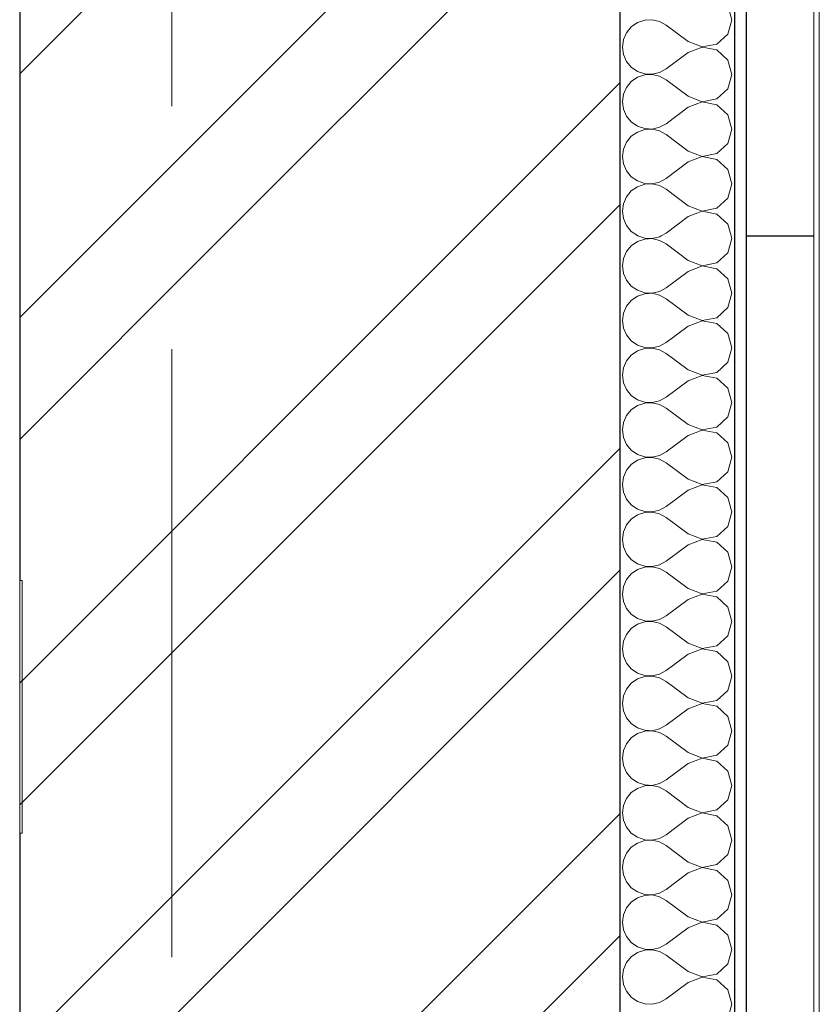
# Model space of a CAD drawing. Header units: millimetres. Extents: x -15683 to 202647, y -7448 to 20513.
# Tile 70 of 114: x 166055 to 166751, y 4201 to 5058. Entities that reach past the tile are written whole.
import ezdxf
from ezdxf.enums import TextEntityAlignment as Align

# ---------------------------------------------------------------- set-up
doc = ezdxf.new("R2010")
doc.units = ezdxf.units.MM
doc.header["$MEASUREMENT"] = 0
doc.set_wipeout_variables(frame=1)
doc.linetypes.add('Wipeout_Contour', pattern=[1000, 0, -1000])
doc.linetypes.add('Штрих-Штриховая', pattern=[1093.611073, 529.166651, -211.666656, 141.111112, -211.666656])
for name, color, linetype in [('Конструктив - Перекрытия', 7, 'Continuous'), ('Конструктив - Стены Несущие', 7, 'Continuous'), ('Новый_1 ВОДОСТОК', 7, 'Continuous'), ('Новый_Конструктив - Стены Несущие', 7, 'Continuous'), ('Элемент Модели - Оси', 7, 'Continuous')]:
    doc.layers.add(name, color=color, linetype=linetype)
for name, color, linetype, lineweight in [('Конструктив - Перекрытия_Ном._пера__120', 7, 'Continuous', 5), ('Конструктив - Стены Несущие_Ном._пера__101', 253, 'Continuous', 5), ('Конструктив - Стены Несущие_Ном._пера__21', 7, 'Continuous', 30), ('Новый_1 ВОДОСТОК_Ном._пера__120', 7, 'Continuous', 5), ('Новый_Конструктив - Стены Несущие_Ном._пера__21', 7, 'Continuous', 30), ('Элемент Модели - Оси_Ном._пера__1', 7, 'Continuous', 15), ('Элемент Модели - Оси_Ном._пера__120', 7, 'Continuous', 5)]:
    doc.layers.add(name, color=color, linetype=linetype, lineweight=lineweight)
doc.styles.add('СГЕНЕРИР_СТИЛЬ_1', font='arial.ttf')
pattern_1 = [(45, (140863.2, -2680.33), (-159.099, 159.099), []), (45, (140810.16, -2627.3), (-159.099, 159.099), [])]
pattern_2 = [(45, (140863.19, -2330.33), (-111.3693, 111.3693), [0, -105, 0, -157.5]), (110, (141213.19, -2330.33), (148.0016, 53.8682), [0, -77, 0, -133])]

# ---------------------------------------------------------------- blocks, each defined once
blk = doc.blocks.new('*X249', base_point=(140863.19, -2680.33))
at = {"layer": 'Конструктив - Стены Несущие_Ном._пера__101', "color": 253, "linetype": 'Continuous', "lineweight": 5}
for p, q in [((166593.41, 4869.67), (166599.24, 4867.7)), ((166612.2, 4868.87), (166613.65, 4869.67)), ((166675.1, 4867.28), (166674.42, 4869.67)), ((166587.61, 4861.05), (166583.41, 4855.99)), ((166593.02, 4864.77), (166587.61, 4861.05)), ((166599.24, 4866.87), (166593.02, 4864.77)), ((166599.24, 4867.7), (166605.81, 4867.38)), ((166605.81, 4867.19), (166599.24, 4866.87)), ((166605.81, 4867.38), (166612.2, 4868.87)), ((166612.2, 4865.7), (166605.81, 4867.19)), ((166617.95, 4862.52), (166612.2, 4865.7)), ((166637, 4848.24), (166617.95, 4862.52)), ((166671.54, 4854.77), (166675.1, 4867.28)), ((166583.41, 4855.99), (166580.76, 4849.98)), ((166661.93, 4845.99), (166671.54, 4854.77)), ((166580.76, 4849.98), (166579.86, 4843.48)), ((166579.86, 4843.48), (166580.76, 4836.97)), ((166637, 4848.24), (166649.15, 4843.57)), ((166649.15, 4843.57), (166661.93, 4845.99)), ((166580.76, 4836.97), (166583.41, 4830.96)), ((166637, 4838.71), (166617.95, 4824.43)), ((166649.15, 4843.38), (166637, 4838.71)), ((166661.93, 4840.96), (166649.15, 4843.38)), ((166671.54, 4832.18), (166661.93, 4840.96)), ((166583.41, 4830.96), (166587.61, 4825.9)), ((166675.1, 4819.67), (166671.54, 4832.18)), ((166587.61, 4825.9), (166593.02, 4822.18)), ((166593.02, 4822.18), (166599.24, 4820.08)), ((166599.24, 4819.25), (166593.02, 4817.15)), ((166599.24, 4820.08), (166605.81, 4819.76)), ((166605.81, 4819.57), (166599.24, 4819.25)), ((166605.81, 4819.76), (166612.2, 4821.25)), ((166612.2, 4818.08), (166605.81, 4819.57)), ((166612.2, 4821.25), (166617.95, 4824.43)), ((166617.95, 4814.9), (166612.2, 4818.08)), ((166671.54, 4807.15), (166675.1, 4819.67)), ((166587.61, 4813.43), (166583.41, 4808.37)), ((166593.02, 4817.15), (166587.61, 4813.43)), ((166637, 4800.62), (166617.95, 4814.9)), ((166580.76, 4802.36), (166579.86, 4795.86)), ((166583.41, 4808.37), (166580.76, 4802.36)), ((166637, 4800.62), (166649.15, 4795.95)), ((166661.93, 4798.37), (166671.54, 4807.15)), ((166579.86, 4795.86), (166580.76, 4789.35)), ((166649.15, 4795.76), (166637, 4791.09)), ((166649.15, 4795.95), (166661.93, 4798.37)), ((166661.93, 4793.34), (166649.15, 4795.76)), ((166671.54, 4784.56), (166661.93, 4793.34)), ((166580.76, 4789.35), (166583.41, 4783.34)), ((166637, 4791.09), (166617.95, 4776.81)), ((166675.1, 4772.05), (166671.54, 4784.56)), ((166583.41, 4783.34), (166587.61, 4778.28)), ((166587.61, 4778.28), (166593.02, 4774.56)), ((166612.2, 4773.63), (166617.95, 4776.81)), ((166593.02, 4769.53), (166587.61, 4765.81)), ((166593.02, 4774.56), (166599.24, 4772.46)), ((166599.24, 4771.63), (166593.02, 4769.53)), ((166599.24, 4772.46), (166605.81, 4772.14)), ((166605.81, 4771.95), (166599.24, 4771.63)), ((166605.81, 4772.14), (166612.2, 4773.63)), ((166612.2, 4770.46), (166605.81, 4771.95)), ((166617.95, 4767.28), (166612.2, 4770.46)), ((166637, 4753), (166617.95, 4767.28)), ((166671.54, 4759.53), (166675.1, 4772.05)), ((166583.41, 4760.75), (166580.76, 4754.74)), ((166587.61, 4765.81), (166583.41, 4760.75)), ((166661.93, 4750.75), (166671.54, 4759.53)), ((166580.76, 4754.74), (166579.86, 4748.24)), ((166637, 4753), (166649.15, 4748.33)), ((166649.15, 4748.33), (166661.93, 4750.75)), ((166579.86, 4748.24), (166580.76, 4741.73)), ((166580.76, 4741.73), (166583.41, 4735.72)), ((166637, 4743.48), (166617.95, 4729.19)), ((166649.15, 4748.14), (166637, 4743.48)), ((166661.93, 4745.72), (166649.15, 4748.14)), ((166671.54, 4736.94), (166661.93, 4745.72)), ((166583.41, 4735.72), (166587.61, 4730.66)), ((166675.1, 4724.43), (166671.54, 4736.94)), ((166587.61, 4730.66), (166593.02, 4726.94)), ((166593.02, 4726.94), (166599.24, 4724.84)), ((166599.24, 4724.01), (166593.02, 4721.91)), ((166599.24, 4724.84), (166605.81, 4724.52)), ((166605.81, 4724.33), (166599.24, 4724.01)), ((166605.81, 4724.52), (166612.2, 4726.01)), ((166612.2, 4722.84), (166605.81, 4724.33)), ((166612.2, 4726.01), (166617.95, 4729.19)), ((166671.54, 4711.91), (166675.1, 4724.43)), ((166587.61, 4718.19), (166583.41, 4713.14)), ((166593.02, 4721.91), (166587.61, 4718.19)), ((166617.95, 4719.67), (166612.2, 4722.84)), ((166637, 4705.38), (166617.95, 4719.67)), ((166580.76, 4707.12), (166579.86, 4700.62)), ((166583.41, 4713.14), (166580.76, 4707.12)), ((166661.93, 4703.13), (166671.54, 4711.91)), ((166579.86, 4700.62), (166580.76, 4694.11)), ((166637, 4705.38), (166649.15, 4700.71)), ((166649.15, 4700.52), (166637, 4695.86)), ((166649.15, 4700.71), (166661.93, 4703.13)), ((166661.93, 4698.1), (166649.15, 4700.52)), ((166671.54, 4689.33), (166661.93, 4698.1)), ((166580.76, 4694.11), (166583.41, 4688.1)), ((166637, 4695.86), (166617.95, 4681.57)), ((166675.1, 4676.81), (166671.54, 4689.33)), ((166583.41, 4688.1), (166587.61, 4683.04)), ((166587.61, 4683.04), (166593.02, 4679.32)), ((166612.2, 4678.39), (166617.95, 4681.57)), ((166593.02, 4674.29), (166587.61, 4670.57)), ((166593.02, 4679.32), (166599.24, 4677.22)), ((166599.24, 4676.39), (166593.02, 4674.29)), ((166599.24, 4677.22), (166605.81, 4676.9)), ((166605.81, 4676.71), (166599.24, 4676.39)), ((166605.81, 4676.9), (166612.2, 4678.39)), ((166612.2, 4675.23), (166605.81, 4676.71)), ((166617.95, 4672.05), (166612.2, 4675.23)), ((166637, 4657.76), (166617.95, 4672.05)), ((166671.54, 4664.29), (166675.1, 4676.81)), ((166583.41, 4665.52), (166580.76, 4659.51)), ((166587.61, 4670.57), (166583.41, 4665.52)), ((166661.93, 4655.51), (166671.54, 4664.29)), ((166580.76, 4659.51), (166579.86, 4653)), ((166637, 4657.76), (166649.15, 4653.1)), ((166649.15, 4653.1), (166661.93, 4655.51)), ((166579.86, 4653), (166580.76, 4646.49)), ((166580.76, 4646.49), (166583.41, 4640.48)), ((166637, 4648.24), (166617.95, 4633.95)), ((166649.15, 4652.9), (166637, 4648.24)), ((166661.93, 4650.49), (166649.15, 4652.9)), ((166671.54, 4641.71), (166661.93, 4650.49)), ((166583.41, 4640.48), (166587.61, 4635.42)), ((166675.1, 4629.19), (166671.54, 4641.71)), ((166587.61, 4635.42), (166593.02, 4631.7)), ((166593.02, 4631.7), (166599.24, 4629.6)), ((166599.24, 4629.6), (166605.81, 4629.29)), ((166605.81, 4629.09), (166599.24, 4628.77)), ((166605.81, 4629.29), (166612.2, 4630.77)), ((166612.2, 4627.61), (166605.81, 4629.09)), ((166612.2, 4630.77), (166617.95, 4633.95)), ((166671.54, 4616.67), (166675.1, 4629.19)), ((166587.61, 4622.96), (166583.41, 4617.9)), ((166593.02, 4626.68), (166587.61, 4622.96)), ((166599.24, 4628.77), (166593.02, 4626.68)), ((166617.95, 4624.43), (166612.2, 4627.61)), ((166637, 4610.14), (166617.95, 4624.43)), ((166583.41, 4617.9), (166580.76, 4611.89)), ((166661.93, 4607.89), (166671.54, 4616.67)), ((166580.76, 4611.89), (166579.86, 4605.38)), ((166579.86, 4605.38), (166580.76, 4598.87)), ((166637, 4610.14), (166649.15, 4605.48)), ((166649.15, 4605.28), (166637, 4600.62)), ((166649.15, 4605.48), (166661.93, 4607.89)), ((166661.93, 4602.87), (166649.15, 4605.28)), ((166580.76, 4598.87), (166583.41, 4592.86)), ((166637, 4600.62), (166617.95, 4586.33)), ((166671.54, 4594.09), (166661.93, 4602.87)), ((166583.41, 4592.86), (166587.61, 4587.8)), ((166587.61, 4587.8), (166593.02, 4584.08)), ((166612.2, 4583.15), (166617.95, 4586.33)), ((166675.1, 4581.57), (166671.54, 4594.09)), ((166593.02, 4579.06), (166587.61, 4575.34)), ((166593.02, 4584.08), (166599.24, 4581.98)), ((166599.24, 4581.16), (166593.02, 4579.06)), ((166599.24, 4581.98), (166605.81, 4581.67)), ((166605.81, 4581.47), (166599.24, 4581.16)), ((166605.81, 4581.67), (166612.2, 4583.15)), ((166612.2, 4579.99), (166605.81, 4581.47)), ((166617.95, 4576.81), (166612.2, 4579.99)), ((166671.54, 4569.05), (166675.1, 4581.57)), ((166583.41, 4570.28), (166580.76, 4564.27)), ((166587.61, 4575.34), (166583.41, 4570.28)), ((166637, 4562.52), (166617.95, 4576.81)), ((166580.76, 4564.27), (166579.86, 4557.76)), ((166637, 4562.52), (166649.15, 4557.86)), ((166661.93, 4560.27), (166671.54, 4569.05)), ((166579.86, 4557.76), (166580.76, 4551.25)), ((166637, 4553), (166617.95, 4538.71)), ((166649.15, 4557.66), (166637, 4553)), ((166649.15, 4557.86), (166661.93, 4560.27)), ((166661.93, 4555.25), (166649.15, 4557.66)), ((166671.54, 4546.47), (166661.93, 4555.25)), ((166580.76, 4551.25), (166583.41, 4545.24)), ((166583.41, 4545.24), (166587.61, 4540.19)), ((166675.1, 4533.95), (166671.54, 4546.47)), ((166587.61, 4540.19), (166593.02, 4536.46)), ((166593.02, 4536.46), (166599.24, 4534.37)), ((166605.81, 4534.05), (166612.2, 4535.53)), ((166612.2, 4535.53), (166617.95, 4538.71)), ((166587.61, 4527.72), (166583.41, 4522.66)), ((166593.02, 4531.44), (166587.61, 4527.72)), ((166599.24, 4533.54), (166593.02, 4531.44)), ((166599.24, 4534.37), (166605.81, 4534.05)), ((166605.81, 4533.86), (166599.24, 4533.54)), ((166612.2, 4532.37), (166605.81, 4533.86)), ((166617.95, 4529.19), (166612.2, 4532.37)), ((166637, 4514.9), (166617.95, 4529.19)), ((166671.54, 4521.43), (166675.1, 4533.95)), ((166583.41, 4522.66), (166580.76, 4516.65)), ((166661.93, 4512.66), (166671.54, 4521.43)), ((166580.76, 4516.65), (166579.86, 4510.14)), ((166579.86, 4510.14), (166580.76, 4503.64)), ((166637, 4514.9), (166649.15, 4510.24)), ((166649.15, 4510.05), (166637, 4505.38)), ((166649.15, 4510.24), (166661.93, 4512.66)), ((166661.93, 4507.63), (166649.15, 4510.05)), ((166580.76, 4503.64), (166583.41, 4497.62)), ((166637, 4505.38), (166617.95, 4491.09)), ((166671.54, 4498.85), (166661.93, 4507.63)), ((166583.41, 4497.62), (166587.61, 4492.57)), ((166587.61, 4492.57), (166593.02, 4488.85)), ((166675.1, 4486.33), (166671.54, 4498.85)), ((166593.02, 4483.82), (166587.61, 4480.1)), ((166593.02, 4488.85), (166599.24, 4486.75)), ((166599.24, 4485.92), (166593.02, 4483.82)), ((166599.24, 4486.75), (166605.81, 4486.43)), ((166605.81, 4486.24), (166599.24, 4485.92)), ((166605.81, 4486.43), (166612.2, 4487.92)), ((166612.2, 4484.75), (166605.81, 4486.24)), ((166612.2, 4487.92), (166617.95, 4491.09)), ((166617.95, 4481.57), (166612.2, 4484.75)), ((166671.54, 4473.81), (166675.1, 4486.33)), ((166583.41, 4475.04), (166580.76, 4469.03)), ((166587.61, 4480.1), (166583.41, 4475.04)), ((166637, 4467.28), (166617.95, 4481.57)), ((166580.76, 4469.03), (166579.86, 4462.52)), ((166637, 4467.28), (166649.15, 4462.62)), ((166661.93, 4465.04), (166671.54, 4473.81)), ((166579.86, 4462.52), (166580.76, 4456.02)), ((166637, 4457.76), (166617.95, 4443.48)), ((166649.15, 4462.43), (166637, 4457.76)), ((166649.15, 4462.62), (166661.93, 4465.04)), ((166661.93, 4460.01), (166649.15, 4462.43)), ((166671.54, 4451.23), (166661.93, 4460.01)), ((166580.76, 4456.02), (166583.41, 4450.01)), ((166583.41, 4450.01), (166587.61, 4444.95)), ((166675.1, 4438.71), (166671.54, 4451.23)), ((166587.61, 4444.95), (166593.02, 4441.23)), ((166593.02, 4441.23), (166599.24, 4439.13)), ((166612.2, 4440.3), (166617.95, 4443.48)), ((166587.61, 4432.48), (166583.41, 4427.42)), ((166593.02, 4436.2), (166587.61, 4432.48)), ((166599.24, 4438.3), (166593.02, 4436.2)), ((166599.24, 4439.13), (166605.81, 4438.81)), ((166605.81, 4438.62), (166599.24, 4438.3)), ((166605.81, 4438.81), (166612.2, 4440.3)), ((166612.2, 4437.13), (166605.81, 4438.62)), ((166617.95, 4433.95), (166612.2, 4437.13)), ((166637, 4419.67), (166617.95, 4433.95)), ((166671.54, 4426.2), (166675.1, 4438.71)), ((166583.41, 4427.42), (166580.76, 4421.41)), ((166661.93, 4417.42), (166671.54, 4426.2)), ((166580.76, 4421.41), (166579.86, 4414.9)), ((166579.86, 4414.9), (166580.76, 4408.4)), ((166637, 4419.67), (166649.15, 4415)), ((166649.15, 4414.81), (166637, 4410.14)), ((166649.15, 4415), (166661.93, 4417.42)), ((166661.93, 4412.39), (166649.15, 4414.81)), ((166580.76, 4408.4), (166583.41, 4402.39)), ((166637, 4410.14), (166617.95, 4395.86)), ((166671.54, 4403.61), (166661.93, 4412.39)), ((166583.41, 4402.39), (166587.61, 4397.33)), ((166675.1, 4391.09), (166671.54, 4403.61)), ((166587.61, 4397.33), (166593.02, 4393.61)), ((166593.02, 4393.61), (166599.24, 4391.51)), ((166599.24, 4390.68), (166593.02, 4388.58)), ((166599.24, 4391.51), (166605.81, 4391.19)), ((166605.81, 4391), (166599.24, 4390.68)), ((166605.81, 4391.19), (166612.2, 4392.68)), ((166612.2, 4389.51), (166605.81, 4391)), ((166612.2, 4392.68), (166617.95, 4395.86)), ((166617.95, 4386.33), (166612.2, 4389.51)), ((166671.54, 4378.58), (166675.1, 4391.09)), ((166587.61, 4384.86), (166583.41, 4379.8)), ((166593.02, 4388.58), (166587.61, 4384.86)), ((166637, 4372.05), (166617.95, 4386.33)), ((166580.76, 4373.79), (166579.86, 4367.28)), ((166583.41, 4379.8), (166580.76, 4373.79)), ((166637, 4372.05), (166649.15, 4367.38)), ((166661.93, 4369.8), (166671.54, 4378.58)), ((166579.86, 4367.28), (166580.76, 4360.78)), ((166649.15, 4367.19), (166637, 4362.52)), ((166649.15, 4367.38), (166661.93, 4369.8)), ((166661.93, 4364.77), (166649.15, 4367.19)), ((166671.54, 4355.99), (166661.93, 4364.77)), ((166580.76, 4360.78), (166583.41, 4354.77)), ((166637, 4362.52), (166617.95, 4348.24)), ((166675.1, 4343.48), (166671.54, 4355.99)), ((166583.41, 4354.77), (166587.61, 4349.71)), ((166587.61, 4349.71), (166593.02, 4345.99)), ((166612.2, 4345.06), (166617.95, 4348.24)), ((166593.02, 4340.96), (166587.61, 4337.24)), ((166593.02, 4345.99), (166599.24, 4343.89)), ((166599.24, 4343.06), (166593.02, 4340.96)), ((166599.24, 4343.89), (166605.81, 4343.57)), ((166605.81, 4343.38), (166599.24, 4343.06)), ((166605.81, 4343.57), (166612.2, 4345.06)), ((166612.2, 4341.89), (166605.81, 4343.38)), ((166617.95, 4338.71), (166612.2, 4341.89)), ((166637, 4324.43), (166617.95, 4338.71)), ((166671.54, 4330.96), (166675.1, 4343.48)), ((166583.41, 4332.18), (166580.76, 4326.17)), ((166587.61, 4337.24), (166583.41, 4332.18)), ((166661.93, 4322.18), (166671.54, 4330.96)), ((166580.76, 4326.17), (166579.86, 4319.67)), ((166637, 4324.43), (166649.15, 4319.76)), ((166649.15, 4319.76), (166661.93, 4322.18)), ((166579.86, 4319.67), (166580.76, 4313.16)), ((166580.76, 4313.16), (166583.41, 4307.15)), ((166637, 4314.9), (166617.95, 4300.62)), ((166649.15, 4319.57), (166637, 4314.9)), ((166661.93, 4317.15), (166649.15, 4319.57)), ((166671.54, 4308.37), (166661.93, 4317.15)), ((166583.41, 4307.15), (166587.61, 4302.09)), ((166675.1, 4295.86), (166671.54, 4308.37)), ((166587.61, 4302.09), (166593.02, 4298.37)), ((166593.02, 4298.37), (166599.24, 4296.27)), ((166599.24, 4295.44), (166593.02, 4293.34)), ((166599.24, 4296.27), (166605.81, 4295.95)), ((166605.81, 4295.76), (166599.24, 4295.44)), ((166605.81, 4295.95), (166612.2, 4297.44)), ((166612.2, 4294.27), (166605.81, 4295.76)), ((166612.2, 4297.44), (166617.95, 4300.62)), ((166671.54, 4283.34), (166675.1, 4295.86)), ((166587.61, 4289.62), (166583.41, 4284.56)), ((166593.02, 4293.34), (166587.61, 4289.62)), ((166617.95, 4291.09), (166612.2, 4294.27)), ((166637, 4276.81), (166617.95, 4291.09)), ((166580.76, 4278.55), (166579.86, 4272.05)), ((166583.41, 4284.56), (166580.76, 4278.55)), ((166661.93, 4274.56), (166671.54, 4283.34)), ((166579.86, 4272.05), (166580.76, 4265.54)), ((166637, 4276.81), (166649.15, 4272.14)), ((166649.15, 4271.95), (166637, 4267.28)), ((166649.15, 4272.14), (166661.93, 4274.56)), ((166661.93, 4269.53), (166649.15, 4271.95)), ((166671.54, 4260.75), (166661.93, 4269.53)), ((166580.76, 4265.54), (166583.41, 4259.53)), ((166637, 4267.28), (166617.95, 4253)), ((166675.1, 4248.24), (166671.54, 4260.75)), ((166583.41, 4259.53), (166587.61, 4254.47)), ((166587.61, 4254.47), (166593.02, 4250.75)), ((166612.2, 4249.82), (166617.95, 4253)), ((166593.02, 4245.72), (166587.61, 4242)), ((166593.02, 4250.75), (166599.24, 4248.65)), ((166599.24, 4247.82), (166593.02, 4245.72)), ((166599.24, 4248.65), (166605.81, 4248.33)), ((166605.81, 4248.14), (166599.24, 4247.82)), ((166605.81, 4248.33), (166612.2, 4249.82)), ((166612.2, 4246.65), (166605.81, 4248.14)), ((166617.95, 4243.48), (166612.2, 4246.65)), ((166637, 4229.19), (166617.95, 4243.48)), ((166671.54, 4235.72), (166675.1, 4248.24)), ((166583.41, 4236.94), (166580.76, 4230.93)), ((166587.61, 4242), (166583.41, 4236.94)), ((166661.93, 4226.94), (166671.54, 4235.72)), ((166580.76, 4230.93), (166579.86, 4224.43)), ((166637, 4229.19), (166649.15, 4224.52)), ((166649.15, 4224.52), (166661.93, 4226.94)), ((166579.86, 4224.43), (166580.76, 4217.92)), ((166580.76, 4217.92), (166583.41, 4211.91)), ((166637, 4219.67), (166617.95, 4205.38)), ((166649.15, 4224.33), (166637, 4219.67)), ((166661.93, 4221.91), (166649.15, 4224.33)), ((166671.54, 4213.14), (166661.93, 4221.91)), ((166583.41, 4211.91), (166587.61, 4206.85)), ((166675.1, 4200.62), (166671.54, 4213.14)), ((166587.61, 4206.85), (166593.02, 4203.13)), ((166593.02, 4203.13), (166599.24, 4201.03)), ((166599.24, 4201.03), (166605.81, 4200.71)), ((166605.81, 4200.71), (166612.2, 4202.2)), ((166612.2, 4202.2), (166617.95, 4205.38)), ((166671.54, 4188.1), (166675.1, 4200.62))]:
    blk.add_line(p, q, dxfattribs=at)
blk = doc.blocks.new('Элемент Разреза_201_3', base_point=(140863.19, -2680.33))
at = {"color": 254, "linetype": 'Wipeout_Contour', "lineweight": 0, "ltscale": 665415.786115}
blk.add_wipeout([(166055.03, 4869.67), (166055.03, 1169.67), (166577.48, 1169.67), (166577.48, 4869.67)], dxfattribs=at).dxf.layer = 'Конструктив - Стены Несущие'
at = {"color": 254, "linetype": 'Wipeout_Contour', "lineweight": 0, "ltscale": 666880.354792}
blk.add_wipeout([(166677.48, 1169.67), (166687.48, 1169.67), (166687.48, 4869.67), (166677.48, 4869.67)], dxfattribs=at).dxf.layer = 'Конструктив - Стены Несущие'
at = {"layer": 'Конструктив - Стены Несущие_Ном._пера__101', "linetype": 'Continuous', "lineweight": 5}
h = blk.add_hatch(dxfattribs=at)
h.set_pattern_fill('КИРПИЧ_01_0003', color=253, style=0, pattern_type=2)
h.set_pattern_definition(pattern_1)
h.paths.add_polyline_path([(166055.03, 4869.67), (166055.03, 1169.67), (166577.48, 1169.67), (166577.48, 4869.67)])
h = blk.add_hatch(dxfattribs=at)
h.set_pattern_fill('ШТУКАТУРКА__ГИПС_01_0003', color=253, style=0, pattern_type=2)
h.set_pattern_definition(pattern_2)
h.paths.add_polyline_path([(166677.48, 1169.67), (166687.48, 1169.67), (166687.48, 4869.67), (166677.48, 4869.67)])
at = {"layer": 'Конструктив - Стены Несущие_Ном._пера__21', "color": 7, "linetype": 'Continuous', "lineweight": 30}
blk.add_line((166687.48, 4869.67), (166687.48, 1169.67), dxfattribs=at)
at = {"color": 254, "linetype": 'Wipeout_Contour', "lineweight": 0, "ltscale": 666660.404488}
blk.add_wipeout([(166577.48, 4869.67), (166577.48, 1169.67), (166677.48, 1169.67), (166677.48, 4869.67)], dxfattribs=at).dxf.layer = 'Конструктив - Стены Несущие'
at = {"color": 254, "linetype": 'Wipeout_Contour', "lineweight": 0, "ltscale": 664464.143596}
blk.add_wipeout([(166057.22, 4569.67), (166055.03, 4569.67), (166055.03, 4349.67), (166057.22, 4349.67)], dxfattribs=at).dxf.layer = 'Конструктив - Стены Несущие'
at = {"layer": 'Конструктив - Стены Несущие_Ном._пера__101', "linetype": 'Continuous', "lineweight": 5}
h = blk.add_hatch(dxfattribs=at)
h.set_pattern_fill('КИРПИЧ_01_0003', color=253, style=0, pattern_type=2)
h.set_pattern_definition(pattern_1)
h.paths.add_polyline_path([(166057.22, 4569.67), (166055.03, 4569.67), (166055.03, 4349.67), (166057.22, 4349.67)])
at = {"layer": 'Конструктив - Стены Несущие_Ном._пера__21', "color": 7, "linetype": 'Continuous', "lineweight": 30}
for p, q in [((166055.03, 4869.67), (166055.03, 4569.67)), ((166577.48, 4869.67), (166577.48, 1169.67)), ((166677.48, 4869.67), (166677.48, 1169.67)), ((166055.03, 4349.67), (166055.03, 1169.67))]:
    blk.add_line(p, q, dxfattribs=at)
at = {"layer": 'Конструктив - Стены Несущие', "lineweight": 0}
blk.add_blockref('*X249', (140863.19, -2680.33), dxfattribs=at)
blk = doc.blocks.new('*X253', base_point=(140863.19, -2680.33))
at = {"layer": 'Конструктив - Стены Несущие_Ном._пера__101', "color": 253, "linetype": 'Continuous', "lineweight": 5}
for p, q in [((166675.1, 5057.76), (166671.54, 5070.28)), ((166671.54, 5045.24), (166675.1, 5057.76)), ((166587.61, 5051.53), (166583.41, 5046.47)), ((166593.02, 5055.25), (166587.61, 5051.53)), ((166599.24, 5057.35), (166593.02, 5055.25)), ((166605.81, 5057.66), (166599.24, 5057.35)), ((166612.2, 5056.18), (166605.81, 5057.66)), ((166617.95, 5053), (166612.2, 5056.18)), ((166637, 5038.71), (166617.95, 5053)), ((166583.41, 5046.47), (166580.76, 5040.46)), ((166661.93, 5036.46), (166671.54, 5045.24)), ((166580.76, 5040.46), (166579.86, 5033.95)), ((166579.86, 5033.95), (166580.76, 5027.44)), ((166637, 5038.71), (166649.15, 5034.05)), ((166649.15, 5033.86), (166637, 5029.19)), ((166649.15, 5034.05), (166661.93, 5036.46)), ((166661.93, 5031.44), (166649.15, 5033.86)), ((166580.76, 5027.44), (166583.41, 5021.43)), ((166637, 5029.19), (166617.95, 5014.9)), ((166671.54, 5022.66), (166661.93, 5031.44)), ((166583.41, 5021.43), (166587.61, 5016.38)), ((166587.61, 5016.38), (166593.02, 5012.66)), ((166612.2, 5011.72), (166617.95, 5014.9)), ((166675.1, 5010.14), (166671.54, 5022.66)), ((166593.02, 5007.63), (166587.61, 5003.91)), ((166593.02, 5012.66), (166599.24, 5010.56)), ((166599.24, 5009.73), (166593.02, 5007.63)), ((166599.24, 5010.56), (166605.81, 5010.24)), ((166605.81, 5010.05), (166599.24, 5009.73)), ((166605.81, 5010.24), (166612.2, 5011.72)), ((166612.2, 5008.56), (166605.81, 5010.05)), ((166617.95, 5005.38), (166612.2, 5008.56)), ((166671.54, 4997.62), (166675.1, 5010.14)), ((166583.41, 4998.85), (166580.76, 4992.84)), ((166587.61, 5003.91), (166583.41, 4998.85)), ((166637, 4991.09), (166617.95, 5005.38)), ((166580.76, 4992.84), (166579.86, 4986.33)), ((166637, 4991.09), (166649.15, 4986.43)), ((166661.93, 4988.85), (166671.54, 4997.62)), ((166579.86, 4986.33), (166580.76, 4979.83)), ((166637, 4981.57), (166617.95, 4967.28)), ((166649.15, 4986.24), (166637, 4981.57)), ((166649.15, 4986.43), (166661.93, 4988.85)), ((166661.93, 4983.82), (166649.15, 4986.24)), ((166671.54, 4975.04), (166661.93, 4983.82)), ((166580.76, 4979.83), (166583.41, 4973.81)), ((166583.41, 4973.81), (166587.61, 4968.76)), ((166675.1, 4962.52), (166671.54, 4975.04)), ((166587.61, 4968.76), (166593.02, 4965.04)), ((166593.02, 4965.04), (166599.24, 4962.94)), ((166605.81, 4962.62), (166612.2, 4964.11)), ((166612.2, 4964.11), (166617.95, 4967.28)), ((166587.61, 4956.29), (166583.41, 4951.23)), ((166593.02, 4960.01), (166587.61, 4956.29)), ((166599.24, 4962.11), (166593.02, 4960.01)), ((166599.24, 4962.94), (166605.81, 4962.62)), ((166605.81, 4962.43), (166599.24, 4962.11)), ((166612.2, 4960.94), (166605.81, 4962.43)), ((166617.95, 4957.76), (166612.2, 4960.94)), ((166637, 4943.48), (166617.95, 4957.76)), ((166671.54, 4950.01), (166675.1, 4962.52)), ((166583.41, 4951.23), (166580.76, 4945.22)), ((166661.93, 4941.23), (166671.54, 4950.01)), ((166580.76, 4945.22), (166579.86, 4938.71)), ((166579.86, 4938.71), (166580.76, 4932.21)), ((166637, 4943.48), (166649.15, 4938.81)), ((166649.15, 4938.62), (166637, 4933.95)), ((166649.15, 4938.81), (166661.93, 4941.23)), ((166661.93, 4936.2), (166649.15, 4938.62)), ((166580.76, 4932.21), (166583.41, 4926.2)), ((166637, 4933.95), (166617.95, 4919.67)), ((166671.54, 4927.42), (166661.93, 4936.2)), ((166583.41, 4926.2), (166587.61, 4921.14)), ((166587.61, 4921.14), (166593.02, 4917.42)), ((166675.1, 4914.9), (166671.54, 4927.42)), ((166593.02, 4912.39), (166587.61, 4908.67)), ((166593.02, 4917.42), (166599.24, 4915.32)), ((166599.24, 4914.49), (166593.02, 4912.39)), ((166599.24, 4915.32), (166605.81, 4915)), ((166605.81, 4914.81), (166599.24, 4914.49)), ((166605.81, 4915), (166612.2, 4916.49)), ((166612.2, 4913.32), (166605.81, 4914.81)), ((166612.2, 4916.49), (166617.95, 4919.67)), ((166617.95, 4910.14), (166612.2, 4913.32)), ((166671.54, 4902.39), (166675.1, 4914.9)), ((166583.41, 4903.61), (166580.76, 4897.6)), ((166587.61, 4908.67), (166583.41, 4903.61)), ((166637, 4895.86), (166617.95, 4910.14)), ((166580.76, 4897.6), (166579.86, 4891.09)), ((166637, 4895.86), (166649.15, 4891.19)), ((166661.93, 4893.61), (166671.54, 4902.39)), ((166579.86, 4891.09), (166580.76, 4884.59)), ((166637, 4886.33), (166617.95, 4872.05)), ((166649.15, 4891), (166637, 4886.33)), ((166649.15, 4891.19), (166661.93, 4893.61)), ((166661.93, 4888.58), (166649.15, 4891)), ((166671.54, 4879.8), (166661.93, 4888.58)), ((166580.76, 4884.59), (166583.41, 4878.58)), ((166583.41, 4878.58), (166587.61, 4873.52)), ((166674.42, 4869.67), (166671.54, 4879.8)), ((166587.61, 4873.52), (166593.02, 4869.8)), ((166593.02, 4869.8), (166593.41, 4869.67)), ((166613.65, 4869.67), (166617.95, 4872.05))]:
    blk.add_line(p, q, dxfattribs=at)
blk = doc.blocks.new('Элемент Разреза_204_3', base_point=(140863.19, -2680.33))
at = {"color": 254, "linetype": 'Wipeout_Contour', "lineweight": 0, "ltscale": 665812.557816}
blk.add_wipeout([(166055.03, 4869.67), (166577.48, 4869.67), (166577.48, 8209.67), (166055.03, 8209.67)], dxfattribs=at).dxf.layer = 'Конструктив - Стены Несущие'
at = {"color": 254, "linetype": 'Wipeout_Contour', "lineweight": 0, "ltscale": 667276.254891}
blk.add_wipeout([(166677.48, 4869.67), (166687.48, 4869.67), (166687.48, 8209.67), (166677.48, 8209.67)], dxfattribs=at).dxf.layer = 'Конструктив - Стены Несущие'
at = {"layer": 'Конструктив - Стены Несущие_Ном._пера__101', "linetype": 'Continuous', "lineweight": 5}
h = blk.add_hatch(dxfattribs=at)
h.set_pattern_fill('КИРПИЧ_01_0003', color=253, style=0, pattern_type=2)
h.set_pattern_definition(pattern_1)
h.paths.add_polyline_path([(166055.03, 4869.67), (166577.48, 4869.67), (166577.48, 8209.67), (166055.03, 8209.67)])
h = blk.add_hatch(dxfattribs=at)
h.set_pattern_fill('ШТУКАТУРКА__ГИПС_01_0003', color=253, style=0, pattern_type=2)
h.set_pattern_definition(pattern_2)
h.paths.add_polyline_path([(166677.48, 4869.67), (166687.48, 4869.67), (166687.48, 8209.67), (166677.48, 8209.67)])
at = {"layer": 'Конструктив - Стены Несущие_Ном._пера__21', "color": 7, "linetype": 'Continuous', "lineweight": 30}
for p, q in [((166055.03, 8209.67), (166055.03, 4869.67)), ((166687.48, 8209.67), (166687.48, 4869.67))]:
    blk.add_line(p, q, dxfattribs=at)
at = {"color": 254, "linetype": 'Wipeout_Contour', "lineweight": 0, "ltscale": 667056.435079}
blk.add_wipeout([(166577.48, 8209.67), (166577.48, 4869.67), (166677.48, 4869.67), (166677.48, 8209.67)], dxfattribs=at).dxf.layer = 'Конструктив - Стены Несущие'
at = {"layer": 'Конструктив - Стены Несущие_Ном._пера__21', "color": 7, "linetype": 'Continuous', "lineweight": 30}
for p, q in [((166577.48, 8209.67), (166577.48, 4869.67)), ((166677.48, 8209.67), (166677.48, 4869.67))]:
    blk.add_line(p, q, dxfattribs=at)
at = {"layer": 'Конструктив - Стены Несущие', "lineweight": 0}
blk.add_blockref('*X253', (140863.19, -2680.33), dxfattribs=at)
blk = doc.blocks.new('Элемент Разреза_218_3', base_point=(140863.19, -2680.33))
at = {"layer": 'Новый_Конструктив - Стены Несущие_Ном._пера__21', "color": 7, "linetype": 'Continuous', "lineweight": 30}
blk.add_line((166687.48, 4869.67), (166746.46, 4869.67), dxfattribs=at)
blk = doc.blocks.new('Элемент Разреза_310_3', base_point=(140863.19, -2680.33))
at = {"layer": 'Конструктив - Перекрытия_Ном._пера__120', "color": 7, "linetype": 'Continuous', "lineweight": 5}
for p, q in [((166055.03, 4569.67), (166055.03, 4349.67)), ((166057.22, 4569.67), (166055.03, 4569.67)), ((166057.22, 4569.67), (166057.22, 4349.67)), ((166057.22, 4349.67), (166055.03, 4349.67))]:
    blk.add_line(p, q, dxfattribs=at)
blk = doc.blocks.new('Элемент Разреза_355_3', base_point=(140863.19, -2680.33))
at = {"layer": 'Новый_1 ВОДОСТОК_Ном._пера__120', "color": 7, "linetype": 'Continuous', "lineweight": 5}
blk.add_line((166751.3, 8542.93), (166751.3, -2183.41), dxfattribs=at)
blk = doc.blocks.new('Элемент Разреза_377_3', base_point=(140863.19, -2680.33))
at = {"layer": 'Новый_1 ВОДОСТОК_Ном._пера__120', "color": 7, "linetype": 'Continuous', "lineweight": 5}
blk.add_line((166746.46, 5916.59), (166746.46, 3946.59), dxfattribs=at)
blk = doc.blocks.new('Стандартный Маркер Сетки[30]_3', base_point=(166187.48, 14319.72))
at = {"layer": 'Элемент Модели - Оси_Ном._пера__120', "color": 7, "linetype": 'Штрих-Штриховая', "lineweight": 5}
blk.add_line((166187.48, 13519.72), (166187.48, -4880.33), dxfattribs=at)
at = {"layer": 'Элемент Модели - Оси_Ном._пера__1', "color": 7, "lineweight": 15, "style": 'СГЕНЕРИР_СТИЛЬ_1'}
blk.add_attdef('AC_MarkerText_1', text='', height=350, rotation=360, dxfattribs=at).set_placement((166187.48, -5980.33), align=Align.TOP_CENTER)
blk = doc.blocks.new('Стандартный Маркер Сетки[31]_3', base_point=(166187.48, 14319.72))
at = {"layer": 'Элемент Модели - Оси_Ном._пера__120', "color": 7, "linetype": 'Штрих-Штриховая', "lineweight": 5}
blk.add_line((166187.48, 13519.72), (166187.48, -4880.33), dxfattribs=at)
at = {"layer": 'Элемент Модели - Оси_Ном._пера__1', "color": 7, "lineweight": 15, "style": 'СГЕНЕРИР_СТИЛЬ_1'}
blk.add_attdef('AC_MarkerText_1', text='', height=350, rotation=360, dxfattribs=at).set_placement((166187.48, -5980.33), align=Align.TOP_CENTER)

msp = doc.modelspace()

# ---------------------------------------------------------------- block references
at = {"layer": 'Конструктив - Стены Несущие', "lineweight": 0}
msp.add_blockref('Элемент Разреза_201_3', (140863.19, -2680.33), dxfattribs=at)
at = {"layer": 'Новый_1 ВОДОСТОК', "lineweight": 0}
for name in ['Элемент Разреза_377_3', 'Элемент Разреза_355_3']:
    msp.add_blockref(name, (140863.19, -2680.33), dxfattribs=at)

# ---------------------------------------------------------------- next in the draw order: block references
at = {"layer": 'Конструктив - Перекрытия', "lineweight": 0}
msp.add_blockref('Элемент Разреза_310_3', (140863.19, -2680.33), dxfattribs=at)
at = {"layer": 'Конструктив - Стены Несущие', "lineweight": 0}
msp.add_blockref('Элемент Разреза_204_3', (140863.19, -2680.33), dxfattribs=at)

# ---------------------------------------------------------------- next in the draw order: block references
at = {"layer": 'Новый_Конструктив - Стены Несущие', "lineweight": 0}
msp.add_blockref('Элемент Разреза_218_3', (140863.19, -2680.33), dxfattribs=at)
at = {"layer": 'Элемент Модели - Оси', "color": 7, "linetype": 'Continuous', "lineweight": 5}
for name in ['Стандартный Маркер Сетки[30]_3', 'Стандартный Маркер Сетки[31]_3']:
    msp.add_blockref(name, (166187.48, 14319.72), dxfattribs=at)

doc.saveas('drawing.dxf')
